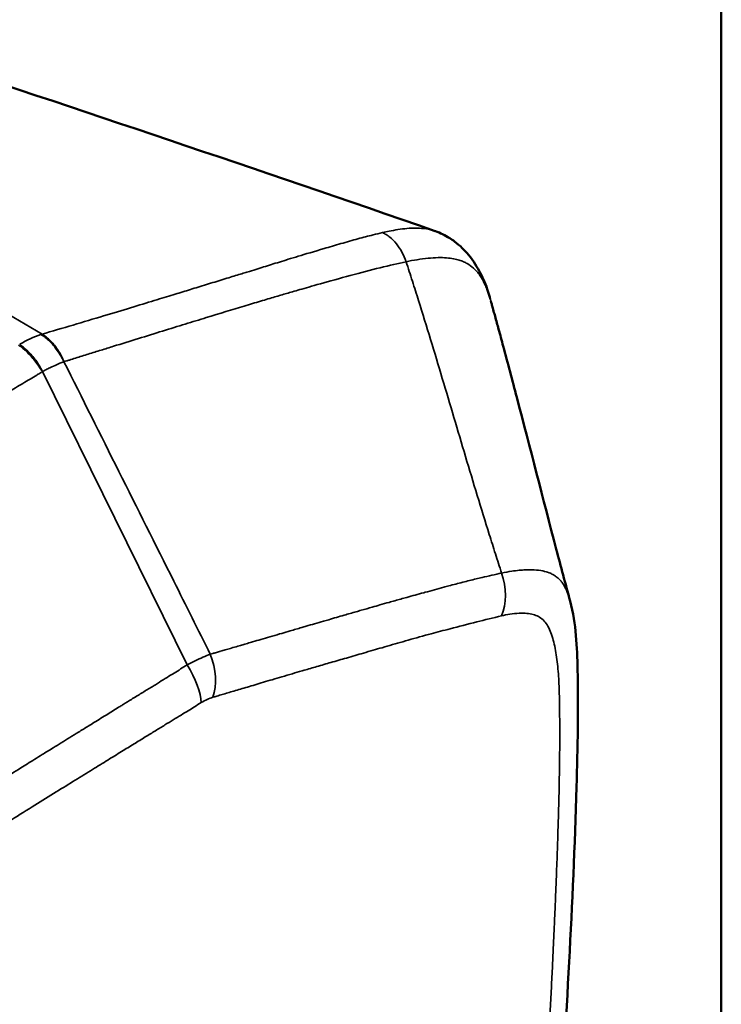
# Model space of a CAD drawing. Header units: millimetres. Extents: x 0 to 2239, y -60 to 841.
# Tile 144 of 151: x 1059.31 to 1063.09, y 343.39 to 348.7. Entities that reach past the tile are written whole.
import ezdxf

# ---------------------------------------------------------------- set-up
doc = ezdxf.new("R2010")
doc.units = ezdxf.units.MM
doc.layers.add('Sichtbar (ISO)', color=7, linetype='Continuous', lineweight=50)
doc.layers.add('Sichtbar schmal (ISO)', color=7, linetype='Continuous', lineweight=35)

msp = doc.modelspace()

# ---------------------------------------------------------------- linework, layer by layer
at = {"layer": 'Sichtbar (ISO)'}
msp.add_line((1063.0904, 337.8506), (1063.0904, 349.6574), dxfattribs=at)
for points in [[(1058.6685, 348.5419), (1059.6446, 348.2101), (1060.5885, 347.8998), (1061.5474, 347.5641)], [(1061.5495, 347.5634), (1061.5488, 347.5636), (1061.5481, 347.5639), (1061.5474, 347.5641)], [(1061.8479, 347.1863), (1061.8479, 347.1865), (1061.8478, 347.1867), (1061.8477, 347.187)]]:
    msp.add_open_spline(points, degree=3, dxfattribs=at)
for points, knots in [([(1061.5494, 347.5632), (1061.5742, 347.5545), (1061.6016, 347.5421), (1061.6352, 347.5206), (1061.644, 347.5144), (1061.667, 347.4967), (1061.6799, 347.4857), (1061.7056, 347.461), (1061.7173, 347.4484), (1061.7546, 347.4032), (1061.7749, 347.369), (1061.8065, 347.308), (1061.8215, 347.2726), (1061.837, 347.2252), (1061.8411, 347.2114), (1061.8449, 347.1975)], [0, 0, 0, 0, 0.0187289, 0.0187289, 0.0257334, 0.0257334, 0.0388262, 0.0388262, 0.0504483, 0.0504483, 0.0792472, 0.0792472, 0.1078515, 0.1078515, 0.1200225, 0.1200225, 0.1200225, 0.1200225]), ([(1061.8479, 347.1863), (1061.8481, 347.1855), (1061.8484, 347.1845), (1061.849, 347.1821), (1061.8494, 347.1808), (1061.8505, 347.1767), (1061.8514, 347.1736), (1061.8532, 347.167), (1061.8542, 347.1637), (1061.8562, 347.1565), (1061.8573, 347.1526), (1061.8599, 347.1435), (1061.8613, 347.1383), (1061.8654, 347.1236), (1061.8681, 347.1141), (1061.8771, 347.0812), (1061.8833, 347.0585), (1061.8979, 347.0049), (1061.9063, 346.9742), (1061.9394, 346.8516), (1061.9637, 346.7598), (1062.0599, 346.3934), (1062.129, 346.1208), (1062.2128, 345.8023), (1062.2251, 345.7556), (1062.2496, 345.6638), (1062.2626, 345.6168), (1062.2752, 345.5689)], [0, 0, 0, 0, 0.0016889, 0.0016889, 0.0032335, 0.0032335, 0.0057748, 0.0057748, 0.0079702, 0.0079702, 0.0103983, 0.0103983, 0.013624, 0.013624, 0.0195636, 0.0195636, 0.0341756, 0.0341756, 0.0535283, 0.0535283, 0.1115891, 0.1115891, 0.2858236, 0.2858236, 0.3156005, 0.3156005, 0.345371, 0.345371, 0.345371, 0.345371]), ([(1062.2752, 345.5689), (1062.3081, 345.4444), (1062.3129, 345.3204), (1062.3195, 344.9875), (1062.3161, 344.7785), (1062.2922, 343.9317), (1062.2511, 343.3199), (1062.1973, 342.2112), (1062.2114, 341.6775), (1062.1651, 341.1249)], [0, 0, 0, 0, 0.111191, 0.111191, 0.308412, 0.308412, 0.900013, 0.900013, 1.301531, 1.301531, 1.301531, 1.301531])]:
    msp.add_open_spline(points, degree=3, knots=knots, dxfattribs=at)
at = {"layer": 'Sichtbar schmal (ISO)'}
for p, q in [((1059.4282, 347.0083), (1057.2951, 348.2624)), ((1060.2111, 345.2249), (1059.4303, 346.8066))]:
    msp.add_line(p, q, dxfattribs=at)
for centre, major_axis, ratio, start_param, end_param in [((1059.3259, 346.6181), (0.3243, 0.3629), 0.559271, 0.759731, 1.059842), ((1061.7527, 345.6419), (0.0537, -0.2442), 0.676276, 0.75751, 1.744671), ((1060.1967, 345.2022), (0.0711, -0.2397), 0.62902, 0.71205, 1.719721), ((1060.1345, 345.1737), (0.1305, -0.2132), 0.368161, 0.577878, 1.585592), ((1060.2916, 344.8893), (0.1488, 0.1493), 0.507526, 0.748728, 1.129031)]:
    msp.add_ellipse(centre, major_axis=major_axis, ratio=ratio, start_param=start_param, end_param=end_param, dxfattribs=at)
for points, knots in [([(1061.2643, 347.556), (1061.2468, 347.5521), (1061.2023, 347.5412), (1061.1335, 347.5233), (1061.0388, 347.4966), (1060.9166, 347.4605), (1060.8036, 347.4268), (1060.7216, 347.4015), (1060.6641, 347.3837), (1060.6226, 347.3708), (1060.5809, 347.3578), (1060.5353, 347.3437), (1060.4748, 347.325), (1060.395, 347.3005), (1060.3016, 347.2718), (1060.2165, 347.2456), (1060.1504, 347.2254), (1060.0883, 347.2065), (1060.0149, 347.1841), (1059.9086, 347.1519), (1059.7621, 347.1077), (1059.5956, 347.0578), (1059.4819, 347.0241), (1059.4282, 347.0083)], [0, 0, 0, 0, 0.028167, 0.074445, 0.120723, 0.167001, 0.259558, 0.352114, 0.398392, 0.44467, 0.490948, 0.537226, 0.583504, 0.629783, 0.676061, 0.722339, 0.768617, 0.791756, 0.814895, 0.861173, 0.907451, 0.953729, 1, 1, 1, 1]), ([(1061.5474, 347.5641), (1061.5296, 347.5703), (1061.5083, 347.5754), (1061.4833, 347.5781), (1061.4572, 347.581), (1061.427, 347.5812), (1061.3952, 347.5784), (1061.3634, 347.5756), (1061.33, 347.5698), (1061.2993, 347.5636), (1061.2873, 347.5611), (1061.2756, 347.5586), (1061.2643, 347.556)], [0.6775548, 0.6775548, 0.6775548, 0.6775548, 0.7698704, 0.7698704, 0.7698704, 0.8661044, 0.8661044, 0.8661044, 0.9623384, 0.9623384, 0.9623384, 1, 1, 1, 1]), ([(1061.2643, 347.556), (1061.2708, 347.5531), (1061.2773, 347.5496), (1061.2837, 347.5456), (1061.2902, 347.5415), (1061.2966, 347.5369), (1061.3028, 347.5319), (1061.3153, 347.5217), (1061.3273, 347.5096), (1061.3384, 347.4959), (1061.3606, 347.4686), (1061.3794, 347.4351), (1061.3912, 347.399)], [0.0000001, 0.0000001, 0.0000001, 0.0000001, 0.1250342, 0.1250342, 0.1250342, 0.250033, 0.250033, 0.250033, 0.5000306, 0.5000306, 0.5000306, 1, 1, 1, 1]), ([(1059.5462, 346.86), (1059.5505, 346.8616), (1059.5552, 346.8628), (1059.5599, 346.8641), (1059.565, 346.8656), (1059.5702, 346.8672), (1059.5755, 346.8688), (1059.5861, 346.8721), (1059.5971, 346.8755), (1059.6084, 346.879), (1059.6309, 346.886), (1059.6543, 346.8935), (1059.6775, 346.9008), (1059.7006, 346.908), (1059.7233, 346.9151), (1059.7459, 346.9221), (1059.7684, 346.9291), (1059.7908, 346.936), (1059.8132, 346.9429), (1059.858, 346.9568), (1059.9031, 346.9708), (1059.9475, 346.9846), (1059.992, 346.9983), (1060.0358, 347.0119), (1060.0779, 347.025), (1060.1201, 347.038), (1060.1607, 347.0505), (1060.1999, 347.0626), (1060.239, 347.0746), (1060.2768, 347.0862), (1060.3133, 347.0974), (1060.3864, 347.1198), (1060.4546, 347.1405), (1060.5172, 347.1594), (1060.5485, 347.1689), (1060.5783, 347.1779), (1060.6061, 347.1862), (1060.6339, 347.1945), (1060.6596, 347.2022), (1060.6826, 347.209), (1060.7056, 347.2158), (1060.7258, 347.2218), (1060.7466, 347.2279), (1060.7675, 347.2341), (1060.789, 347.2403), (1060.8176, 347.2485), (1060.8462, 347.2567), (1060.8818, 347.2669), (1060.9287, 347.2801), (1060.9757, 347.2933), (1061.0339, 347.3096), (1061.09, 347.3248), (1061.1462, 347.34), (1061.2002, 347.3541), (1061.2508, 347.3666), (1061.3014, 347.3792), (1061.3486, 347.3901), (1061.3912, 347.399)], [0, 0, 0, 0, 0.007265, 0.007265, 0.007265, 0.015082, 0.015082, 0.015082, 0.030715, 0.030715, 0.030715, 0.061982, 0.061982, 0.061982, 0.09325, 0.09325, 0.09325, 0.124517, 0.124517, 0.124517, 0.187051, 0.187051, 0.187051, 0.249586, 0.249586, 0.249586, 0.31212, 0.31212, 0.31212, 0.374655, 0.374655, 0.374655, 0.499724, 0.499724, 0.499724, 0.562258, 0.562258, 0.562258, 0.624793, 0.624793, 0.624793, 0.687327, 0.687327, 0.687327, 0.749862, 0.749862, 0.749862, 0.812397, 0.812397, 0.812397, 0.874931, 0.874931, 0.874931, 0.937466, 0.937466, 0.937466, 1, 1, 1, 1]), ([(1061.8477, 347.187), (1061.845, 347.1973), (1061.8389, 347.2186), (1061.8294, 347.2458), (1061.819, 347.2705), (1061.8046, 347.2996), (1061.7891, 347.3258), (1061.7703, 347.3489), (1061.749, 347.3692), (1061.726, 347.3858), (1061.7011, 347.3992), (1061.6779, 347.4076), (1061.648, 347.415), (1061.6103, 347.4204), (1061.5646, 347.4221), (1061.5099, 347.4185), (1061.4502, 347.4104), (1061.4104, 347.403), (1061.3912, 347.399)], [0.2187273, 0.2187273, 0.2187273, 0.2187273, 0.2552255, 0.2990357, 0.342846, 0.3866562, 0.4742768, 0.518087, 0.5618973, 0.6495178, 0.6933281, 0.7371383, 0.7809486, 0.8247589, 0.8685691, 0.9123794, 0.9561897, 1, 1, 1, 1]), ([(1061.3912, 347.399), (1061.3969, 347.3815), (1061.4026, 347.3641), (1061.4082, 347.3466), (1061.4139, 347.3292), (1061.4195, 347.3117), (1061.425, 347.2942), (1061.4362, 347.2593), (1061.4473, 347.2244), (1061.4582, 347.1894), (1061.4801, 347.1195), (1061.5017, 347.0495), (1061.523, 346.9795), (1061.5443, 346.9095), (1061.5653, 346.8394), (1061.5862, 346.7693), (1061.6072, 346.6992), (1061.628, 346.6291), (1061.6488, 346.559), (1061.6904, 346.4187), (1061.732, 346.2785), (1061.7746, 346.1385), (1061.7959, 346.0684), (1061.8174, 345.9984), (1061.8393, 345.9285), (1061.8503, 345.8935), (1061.8614, 345.8586), (1061.8725, 345.8237), (1061.8836, 345.7891), (1061.8948, 345.7545), (1061.9061, 345.7199)], [0, 0, 0, 0, 0.03127, 0.03127, 0.03127, 0.062538, 0.062538, 0.062538, 0.125075, 0.125075, 0.125075, 0.250147, 0.250147, 0.250147, 0.37522, 0.37522, 0.37522, 0.500292, 0.500292, 0.500292, 0.750437, 0.750437, 0.750437, 0.87551, 0.87551, 0.87551, 0.938046, 0.938046, 0.938046, 1, 1, 1, 1]), ([(1059.4282, 347.0083), (1059.4339, 347.005), (1059.4395, 347.0013), (1059.4451, 346.9972), (1059.4508, 346.9931), (1059.4565, 346.9885), (1059.462, 346.9836), (1059.4671, 346.9791), (1059.472, 346.9744), (1059.4769, 346.9694), (1059.4831, 346.963), (1059.489, 346.9563), (1059.4947, 346.9493), (1059.503, 346.9392), (1059.5106, 346.9285), (1059.5174, 346.9174), (1059.5288, 346.8987), (1059.5377, 346.8791), (1059.5462, 346.86)], [0, 0, 0, 0, 0.1122991, 0.1122991, 0.1122991, 0.227674, 0.227674, 0.227674, 0.3333333, 0.3333333, 0.3333333, 0.4690035, 0.4690035, 0.4690035, 0.6666667, 0.6666667, 0.6666667, 1, 1, 1, 1]), ([(1059.3004, 346.9495), (1059.3058, 346.9462), (1059.3113, 346.9424), (1059.3169, 346.9382), (1059.3224, 346.934), (1059.3279, 346.9294), (1059.3335, 346.9245), (1059.3372, 346.9212), (1059.3408, 346.9178), (1059.3444, 346.9143), (1059.352, 346.9069), (1059.3595, 346.899), (1059.367, 346.8906), (1059.3742, 346.8824), (1059.3814, 346.8738), (1059.3885, 346.8648), (1059.4029, 346.8466), (1059.417, 346.8269), (1059.4303, 346.8066)], [0, 0, 0, 0, 0.125747, 0.125747, 0.125747, 0.251392, 0.251392, 0.251392, 0.333333, 0.333333, 0.333333, 0.50278, 0.50278, 0.50278, 0.666667, 0.666667, 0.666667, 1, 1, 1, 1]), ([(1059.5462, 346.86), (1059.5391, 346.8572), (1059.5319, 346.8543), (1059.5247, 346.8513), (1059.5194, 346.849), (1059.514, 346.8468), (1059.5087, 346.8444), (1059.4962, 346.8389), (1059.4837, 346.8332), (1059.4707, 346.827), (1059.4633, 346.8234), (1059.4557, 346.8197), (1059.448, 346.8158), (1059.4422, 346.8128), (1059.4362, 346.8097), (1059.4303, 346.8066)], [0, 0, 0, 0, 0.1916887, 0.1916887, 0.1916887, 0.3333333, 0.3333333, 0.3333333, 0.6666667, 0.6666667, 0.6666667, 0.8561291, 0.8561291, 0.8561291, 1, 1, 1, 1]), ([(1060.3352, 345.282), (1060.2694, 345.4135), (1060.2039, 345.545), (1060.1382, 345.6765), (1060.0396, 345.8738), (1059.9406, 346.0709), (1059.842, 346.2682), (1059.7433, 346.4654), (1059.6449, 346.6628), (1059.5462, 346.86)], [0, 0, 0, 0, 0.249958, 0.249958, 0.249958, 0.624983, 0.624983, 0.624983, 1, 1, 1, 1]), ([(1057.4767, 345.5975), (1057.5228, 345.6296), (1057.5797, 345.6681), (1057.6442, 345.7103), (1057.7087, 345.7526), (1057.7807, 345.7987), (1057.8382, 345.8353), (1057.8957, 345.8719), (1057.9387, 345.899), (1057.9774, 345.9233), (1058.0161, 345.9477), (1058.0507, 345.9693), (1058.0807, 345.9881), (1058.1107, 346.0068), (1058.1361, 346.0226), (1058.1604, 346.0375), (1058.1846, 346.0525), (1058.2077, 346.0667), (1058.2328, 346.0821), (1058.2579, 346.0976), (1058.2852, 346.1143), (1058.3177, 346.1342), (1058.3502, 346.154), (1058.3879, 346.1771), (1058.4268, 346.2009), (1058.4658, 346.2246), (1058.5058, 346.249), (1058.5413, 346.2705), (1058.5768, 346.292), (1058.6077, 346.3107), (1058.6389, 346.3297), (1058.6702, 346.3486), (1058.7018, 346.3677), (1058.7378, 346.3895), (1058.7738, 346.4112), (1058.8142, 346.4356), (1058.8568, 346.4613), (1058.8993, 346.487), (1058.9441, 346.5139), (1058.9905, 346.5419), (1059.0369, 346.5699), (1059.085, 346.5988), (1059.1341, 346.6284), (1059.1587, 346.6433), (1059.1835, 346.6582), (1059.2087, 346.6734), (1059.2339, 346.6886), (1059.2595, 346.704), (1059.2856, 346.7196), (1059.3116, 346.7351), (1059.3381, 346.7509), (1059.363, 346.7658), (1059.3754, 346.7733), (1059.3875, 346.7806), (1059.399, 346.7875), (1059.4047, 346.791), (1059.4103, 346.7944), (1059.4157, 346.7977), (1059.4206, 346.8008), (1059.4254, 346.804), (1059.4303, 346.8066)], [0, 0, 0, 0, 0.062535, 0.062535, 0.062535, 0.125069, 0.125069, 0.125069, 0.187604, 0.187604, 0.187604, 0.250138, 0.250138, 0.250138, 0.312673, 0.312673, 0.312673, 0.375208, 0.375208, 0.375208, 0.437742, 0.437742, 0.437742, 0.500277, 0.500277, 0.500277, 0.562812, 0.562812, 0.562812, 0.625346, 0.625346, 0.625346, 0.687881, 0.687881, 0.687881, 0.750415, 0.750415, 0.750415, 0.81295, 0.81295, 0.81295, 0.875485, 0.875485, 0.875485, 0.906752, 0.906752, 0.906752, 0.938019, 0.938019, 0.938019, 0.969287, 0.969287, 0.969287, 0.98492, 0.98492, 0.98492, 0.992737, 0.992737, 0.992737, 1, 1, 1, 1]), ([(1062.2752, 345.5689), (1062.2744, 345.5717), (1062.2737, 345.5745), (1062.2729, 345.5772), (1062.2722, 345.5799), (1062.2714, 345.5826), (1062.2706, 345.5853), (1062.266, 345.6007), (1062.261, 345.6148), (1062.2554, 345.6275), (1062.2542, 345.6303), (1062.2529, 345.633), (1062.2516, 345.6357), (1062.2464, 345.6465), (1062.2408, 345.6563), (1062.2345, 345.6652), (1062.231, 345.6702), (1062.2272, 345.675), (1062.2233, 345.6794), (1062.2177, 345.6858), (1062.2116, 345.6916), (1062.2052, 345.6969), (1062.1992, 345.7017), (1062.1928, 345.7061), (1062.186, 345.7101), (1062.1805, 345.7133), (1062.1747, 345.7162), (1062.1686, 345.7188), (1062.1592, 345.7229), (1062.149, 345.7263), (1062.138, 345.729), (1062.1347, 345.7298), (1062.1314, 345.7305), (1062.1279, 345.7312), (1062.1136, 345.7341), (1062.098, 345.7358), (1062.0809, 345.7367), (1062.0798, 345.7368), (1062.0787, 345.7368), (1062.0775, 345.7369), (1062.0614, 345.7376), (1062.0439, 345.7377), (1062.0248, 345.7367), (1062.0171, 345.7363), (1062.0092, 345.7357), (1062.001, 345.7349), (1061.988, 345.7337), (1061.9744, 345.732), (1061.9601, 345.7298), (1061.9431, 345.7272), (1061.9251, 345.7239), (1061.9061, 345.7199)], [0.7150931, 0.7150931, 0.7150931, 0.7150931, 0.72, 0.72, 0.72, 0.7249537, 0.7249537, 0.7249537, 0.7536937, 0.7536937, 0.7536937, 0.76, 0.76, 0.76, 0.7854942, 0.7854942, 0.7854942, 0.8, 0.8, 0.8, 0.8207982, 0.8207982, 0.8207982, 0.84, 0.84, 0.84, 0.855627, 0.855627, 0.855627, 0.88, 0.88, 0.88, 0.8873891, 0.8873891, 0.8873891, 0.9180419, 0.9180419, 0.9180419, 0.92, 0.92, 0.92, 0.9484818, 0.9484818, 0.9484818, 0.96, 0.96, 0.96, 0.9782577, 0.9782577, 0.9782577, 1, 1, 1, 1]), ([(1061.9061, 345.7199), (1061.8709, 345.7124), (1061.8356, 345.7044), (1061.8002, 345.696), (1061.7897, 345.6935), (1061.7793, 345.691), (1061.7689, 345.6885), (1061.7446, 345.6826), (1061.7203, 345.6765), (1061.6959, 345.6702), (1061.671, 345.6638), (1061.6461, 345.6573), (1061.6212, 345.6507), (1061.612, 345.6483), (1061.6028, 345.6458), (1061.5936, 345.6433), (1061.5601, 345.6344), (1061.5266, 345.6253), (1061.4931, 345.6161), (1061.4906, 345.6154), (1061.4881, 345.6147), (1061.4856, 345.614), (1061.4552, 345.6057), (1061.4248, 345.5972), (1061.3944, 345.5887), (1061.3836, 345.5857), (1061.3727, 345.5827), (1061.3619, 345.5796), (1061.341, 345.5738), (1061.32, 345.5679), (1061.2991, 345.562), (1061.2828, 345.5574), (1061.2664, 345.5528), (1061.2501, 345.5481), (1061.2362, 345.5442), (1061.2223, 345.5402), (1061.2084, 345.5363), (1061.1886, 345.5306), (1061.1689, 345.525), (1061.1491, 345.5193), (1061.1397, 345.5166), (1061.1303, 345.5139), (1061.1209, 345.5112), (1061.0997, 345.5051), (1061.0785, 345.499), (1061.0572, 345.4929), (1061.0293, 345.4848), (1061.0013, 345.4767), (1060.9734, 345.4686), (1060.9642, 345.4659), (1060.9551, 345.4633), (1060.9459, 345.4606), (1060.9297, 345.4559), (1060.9134, 345.4512), (1060.8972, 345.4464), (1060.8823, 345.4421), (1060.8673, 345.4377), (1060.8523, 345.4334), (1060.8443, 345.431), (1060.8363, 345.4287), (1060.8283, 345.4263), (1060.8074, 345.4202), (1060.7866, 345.4142), (1060.7658, 345.4081), (1060.762, 345.407), (1060.7583, 345.4059), (1060.7546, 345.4048), (1060.7393, 345.4003), (1060.724, 345.3959), (1060.7087, 345.3914), (1060.6912, 345.3863), (1060.6738, 345.3812), (1060.6563, 345.3761), (1060.6402, 345.3714), (1060.6241, 345.3667), (1060.608, 345.362), (1060.5931, 345.3576), (1060.5783, 345.3532), (1060.5634, 345.3489), (1060.5591, 345.3476), (1060.5548, 345.3464), (1060.5505, 345.3451), (1060.541, 345.3423), (1060.5315, 345.3396), (1060.522, 345.3368), (1060.5139, 345.3344), (1060.5059, 345.332), (1060.4978, 345.3297), (1060.4931, 345.3283), (1060.4884, 345.3269), (1060.4838, 345.3256), (1060.472, 345.3221), (1060.4602, 345.3187), (1060.4484, 345.3152), (1060.447, 345.3148), (1060.4457, 345.3144), (1060.4443, 345.314), (1060.4348, 345.3112), (1060.4252, 345.3084), (1060.4157, 345.3056), (1060.4071, 345.3031), (1060.3986, 345.3006), (1060.3901, 345.2981), (1060.3885, 345.2977), (1060.387, 345.2972), (1060.3854, 345.2967), (1060.3778, 345.2945), (1060.3703, 345.2923), (1060.3627, 345.2901), (1060.3609, 345.2895), (1060.3591, 345.289), (1060.3573, 345.2885), (1060.3545, 345.2877), (1060.3517, 345.2869), (1060.349, 345.2861), (1060.3444, 345.2847), (1060.3398, 345.2834), (1060.3352, 345.282)], [0, 0, 0, 0, 0.067513, 0.067513, 0.067513, 0.087355, 0.087355, 0.087355, 0.133735, 0.133735, 0.133735, 0.181262, 0.181262, 0.181262, 0.198829, 0.198829, 0.198829, 0.262914, 0.262914, 0.262914, 0.267681, 0.267681, 0.267681, 0.325845, 0.325845, 0.325845, 0.346598, 0.346598, 0.346598, 0.386611, 0.386611, 0.386611, 0.417895, 0.417895, 0.417895, 0.444472, 0.444472, 0.444472, 0.482244, 0.482244, 0.482244, 0.500212, 0.500212, 0.500212, 0.540833, 0.540833, 0.540833, 0.594213, 0.594213, 0.594213, 0.611738, 0.611738, 0.611738, 0.642703, 0.642703, 0.642703, 0.671278, 0.671278, 0.671278, 0.686597, 0.686597, 0.686597, 0.726355, 0.726355, 0.726355, 0.733464, 0.733464, 0.733464, 0.762644, 0.762644, 0.762644, 0.795961, 0.795961, 0.795961, 0.826653, 0.826653, 0.826653, 0.855041, 0.855041, 0.855041, 0.863186, 0.863186, 0.863186, 0.881316, 0.881316, 0.881316, 0.896712, 0.896712, 0.896712, 0.90562, 0.90562, 0.90562, 0.928093, 0.928093, 0.928093, 0.930688, 0.930688, 0.930688, 0.948878, 0.948878, 0.948878, 0.965125, 0.965125, 0.965125, 0.968115, 0.968115, 0.968115, 0.982518, 0.982518, 0.982518, 0.985946, 0.985946, 0.985946, 0.991259, 0.991259, 0.991259, 1, 1, 1, 1]), ([(1060.349, 345.05), (1060.3564, 345.0522), (1060.3638, 345.0544), (1060.3712, 345.0566), (1060.3805, 345.0593), (1060.3899, 345.0621), (1060.3991, 345.0649), (1060.4093, 345.0679), (1060.4193, 345.0708), (1060.4293, 345.0738), (1060.4403, 345.077), (1060.4512, 345.0803), (1060.462, 345.0835), (1060.4738, 345.087), (1060.4856, 345.0905), (1060.4972, 345.094), (1060.51, 345.0978), (1060.5228, 345.1015), (1060.5354, 345.1053), (1060.5492, 345.1094), (1060.563, 345.1135), (1060.5766, 345.1175), (1060.5916, 345.122), (1060.6065, 345.1264), (1060.6212, 345.1308), (1060.6374, 345.1356), (1060.6534, 345.1403), (1060.6693, 345.145), (1060.6869, 345.1503), (1060.7044, 345.1554), (1060.7216, 345.1605), (1060.7408, 345.1662), (1060.7598, 345.1718), (1060.7785, 345.1773), (1060.7957, 345.1824), (1060.8128, 345.1874), (1060.8296, 345.1923), (1060.8334, 345.1934), (1060.8371, 345.1945), (1060.8408, 345.1956), (1060.8641, 345.2024), (1060.887, 345.2091), (1060.9095, 345.2156), (1060.9354, 345.2232), (1060.9607, 345.2305), (1060.9854, 345.2377), (1061.014, 345.246), (1061.0418, 345.2541), (1061.0688, 345.2619), (1061.1005, 345.2711), (1061.1311, 345.2799), (1061.1604, 345.2884), (1061.1784, 345.2936), (1061.196, 345.2987), (1061.2131, 345.3036), (1061.2294, 345.3084), (1061.2454, 345.313), (1061.2611, 345.3176), (1061.2993, 345.3287), (1061.3358, 345.3392), (1061.3725, 345.3497), (1061.4124, 345.3612), (1061.4526, 345.3725), (1061.4953, 345.3842), (1061.5053, 345.3869), (1061.5154, 345.3897), (1061.5256, 345.3925), (1061.5584, 345.4013), (1061.5929, 345.4104), (1061.6288, 345.4197), (1061.6747, 345.4317), (1061.7229, 345.4441), (1061.7726, 345.4566), (1061.8157, 345.4674), (1061.8601, 345.4784), (1061.9052, 345.4895)], [0, 0, 0, 0, 0.01052, 0.01052, 0.01052, 0.02392, 0.02392, 0.02392, 0.03853, 0.03853, 0.03853, 0.0545, 0.0545, 0.0545, 0.07199, 0.07199, 0.07199, 0.091173, 0.091173, 0.091173, 0.11224, 0.11224, 0.11224, 0.135398, 0.135398, 0.135398, 0.160925, 0.160925, 0.160925, 0.189241, 0.189241, 0.189241, 0.220845, 0.220845, 0.220845, 0.25, 0.25, 0.25, 0.256448, 0.256448, 0.256448, 0.297057, 0.297057, 0.297057, 0.343754, 0.343754, 0.343754, 0.397829, 0.397829, 0.397829, 0.461205, 0.461205, 0.461205, 0.5, 0.5, 0.5, 0.537167, 0.537167, 0.537167, 0.627881, 0.627881, 0.627881, 0.726885, 0.726885, 0.726885, 0.75, 0.75, 0.75, 0.823743, 0.823743, 0.823743, 0.918057, 0.918057, 0.918057, 1, 1, 1, 1]), ([(1061.9052, 345.4895), (1061.9203, 345.4928), (1061.9533, 345.4991), (1061.9998, 345.5041), (1062.0419, 345.5035), (1062.0766, 345.4974), (1062.1055, 345.4859), (1062.1307, 345.4678), (1062.1518, 345.4415), (1062.1687, 345.4076), (1062.1821, 345.3682), (1062.193, 345.325), (1062.2013, 345.2787), (1062.2076, 345.2289), (1062.2123, 345.177), (1062.2154, 345.1237), (1062.2172, 345.0698), (1062.2182, 345.0154), (1062.2188, 344.96), (1062.2191, 344.9042), (1062.2192, 344.8488), (1062.2191, 344.7939), (1062.2187, 344.738), (1062.218, 344.6793), (1062.2171, 344.6165), (1062.2158, 344.5506), (1062.2142, 344.4835), (1062.2123, 344.4167), (1062.2103, 344.35), (1062.2082, 344.2824), (1062.2058, 344.2126), (1062.2032, 344.1402), (1062.2003, 344.0651), (1062.1972, 343.9863), (1062.1937, 343.9023), (1062.1897, 343.8109), (1062.1852, 343.7105), (1062.18, 343.5999), (1062.174, 343.4793), (1062.1674, 343.3523), (1062.1605, 343.2246), (1062.1538, 343.1031), (1062.1475, 342.9925), (1062.142, 342.8945), (1062.137, 342.807), (1062.1325, 342.7252), (1062.1283, 342.6449), (1062.1243, 342.564), (1062.1205, 342.4822), (1062.1172, 342.3993), (1062.1143, 342.3148), (1062.1119, 342.2282), (1062.1098, 342.1392), (1062.108, 342.0478), (1062.1065, 341.9543), (1062.1051, 341.8592), (1062.1037, 341.7627), (1062.1022, 341.6644), (1062.1, 341.5629), (1062.097, 341.4564), (1062.0925, 341.3436), (1062.0864, 341.2268), (1062.0793, 341.1198), (1062.074, 341.0527), (1062.0717, 341.0251)], [0, 0, 0, 0, 0.009406, 0.020918, 0.031317, 0.040805, 0.050031, 0.060116, 0.070995, 0.081993, 0.093347, 0.104859, 0.116556, 0.128696, 0.141091, 0.15345, 0.165669, 0.177783, 0.190051, 0.202524, 0.214792, 0.22677, 0.2389, 0.251658, 0.265487, 0.280181, 0.294925, 0.309449, 0.323879, 0.338501, 0.35367, 0.369453, 0.385732, 0.402724, 0.420875, 0.440635, 0.462408, 0.486451, 0.512967, 0.541256, 0.569584, 0.596456, 0.62077, 0.641811, 0.660389, 0.677696, 0.694856, 0.712171, 0.729466, 0.746729, 0.764039, 0.781419, 0.798884, 0.816447, 0.834082, 0.851718, 0.869323, 0.887056, 0.905191, 0.924079, 0.944105, 0.965184, 0.985703, 1, 1, 1, 1]), ([(1060.2111, 345.2249), (1060.1991, 345.2175), (1060.1872, 345.21), (1060.1752, 345.2026), (1060.1636, 345.1953), (1060.1519, 345.1881), (1060.1403, 345.1809), (1060.1276, 345.173), (1060.115, 345.1651), (1060.1023, 345.1573), (1060.0884, 345.1487), (1060.0745, 345.1401), (1060.0607, 345.1315), (1060.0534, 345.127), (1060.0461, 345.1225), (1060.0388, 345.118), (1060.0309, 345.1131), (1060.0229, 345.1083), (1060.015, 345.1034), (1059.9983, 345.0931), (1059.9815, 345.0828), (1059.9647, 345.0725), (1059.9465, 345.0613), (1059.9281, 345.05), (1059.9095, 345.0386), (1059.8952, 345.0298), (1059.8807, 345.0208), (1059.866, 345.0118), (1059.8603, 345.0082), (1059.8546, 345.0047), (1059.8488, 345.0011), (1059.827, 344.9876), (1059.8047, 344.9737), (1059.7819, 344.9595), (1059.7577, 344.9444), (1059.7329, 344.929), (1059.7077, 344.9133), (1059.6975, 344.907), (1059.6873, 344.9007), (1059.677, 344.8943), (1059.6597, 344.8835), (1059.6422, 344.8727), (1059.6248, 344.862), (1059.5927, 344.8423), (1059.5611, 344.8228), (1059.5318, 344.8047), (1059.5162, 344.7951), (1059.5012, 344.7859), (1059.4873, 344.7773), (1059.4657, 344.7639), (1059.4463, 344.752), (1059.4282, 344.7407), (1059.4006, 344.7235), (1059.3756, 344.7079), (1059.3493, 344.6914), (1059.3376, 344.6841), (1059.3257, 344.6767), (1059.3136, 344.6691), (1059.2803, 344.6484), (1059.2455, 344.6267), (1059.2111, 344.6053), (1059.203, 344.6002), (1059.1948, 344.5952), (1059.1867, 344.5901), (1059.1482, 344.5662), (1059.1106, 344.5427), (1059.0763, 344.5211), (1059.0661, 344.5146), (1059.0561, 344.5083), (1059.046, 344.5019), (1059.0154, 344.4825), (1058.9841, 344.4625), (1058.9418, 344.4355), (1058.9257, 344.4253), (1058.908, 344.414), (1058.8893, 344.4021), (1058.8427, 344.3723), (1058.7897, 344.3384), (1058.7395, 344.3057), (1058.7302, 344.2997), (1058.7211, 344.2937), (1058.712, 344.2877), (1058.6519, 344.2482), (1058.5949, 344.2099), (1058.5356, 344.1689)], [0, 0, 0, 0, 0.020826, 0.020826, 0.020826, 0.041038, 0.041038, 0.041038, 0.063055, 0.063055, 0.063055, 0.087224, 0.087224, 0.087224, 0.1, 0.1, 0.1, 0.113934, 0.113934, 0.113934, 0.143377, 0.143377, 0.143377, 0.175375, 0.175375, 0.175375, 0.2, 0.2, 0.2, 0.209542, 0.209542, 0.209542, 0.245763, 0.245763, 0.245763, 0.284415, 0.284415, 0.284415, 0.3, 0.3, 0.3, 0.326152, 0.326152, 0.326152, 0.374357, 0.374357, 0.374357, 0.4, 0.4, 0.4, 0.439658, 0.439658, 0.439658, 0.5, 0.5, 0.5, 0.526682, 0.526682, 0.526682, 0.6, 0.6, 0.6, 0.617385, 0.617385, 0.617385, 0.7, 0.7, 0.7, 0.72469, 0.72469, 0.72469, 0.8, 0.8, 0.8, 0.828651, 0.828651, 0.828651, 0.9, 0.9, 0.9, 0.913105, 0.913105, 0.913105, 1, 1, 1, 1]), ([(1058.6218, 343.9785), (1058.6786, 344.0172), (1058.7357, 344.0549), (1058.793, 344.0921), (1058.8509, 344.1298), (1058.909, 344.1669), (1058.9673, 344.2038), (1059.0192, 344.2367), (1059.0712, 344.2694), (1059.1233, 344.3021), (1059.17, 344.3314), (1059.2167, 344.3606), (1059.2634, 344.3898), (1059.3055, 344.4161), (1059.3476, 344.4423), (1059.3897, 344.4685), (1059.4278, 344.4922), (1059.466, 344.5159), (1059.5041, 344.5396), (1059.5385, 344.5609), (1059.5729, 344.5822), (1059.6073, 344.6035), (1059.6382, 344.6226), (1059.6691, 344.6417), (1059.7, 344.6607), (1059.7276, 344.6778), (1059.7552, 344.6948), (1059.7828, 344.7118), (1059.8076, 344.7271), (1059.8323, 344.7423), (1059.8571, 344.7576), (1059.8794, 344.7713), (1059.9018, 344.785), (1059.9241, 344.7988), (1059.9443, 344.8112), (1059.9645, 344.8236), (1059.9847, 344.8361), (1060.0031, 344.8474), (1060.0215, 344.8587), (1060.0399, 344.87), (1060.0566, 344.8802), (1060.0734, 344.8905), (1060.0901, 344.9008), (1060.1053, 344.9101), (1060.1206, 344.9195), (1060.1358, 344.9288), (1060.1497, 344.9373), (1060.1636, 344.9458), (1060.1775, 344.9544), (1060.1902, 344.9622), (1060.2029, 344.9699), (1060.2156, 344.9777), (1060.2272, 344.9849), (1060.2389, 344.992), (1060.2505, 344.9992), (1060.2626, 345.0066), (1060.2747, 345.014), (1060.2867, 345.0213)], [0, 0, 0, 0, 0.104026, 0.104026, 0.104026, 0.209185, 0.209185, 0.209185, 0.302873, 0.302873, 0.302873, 0.386894, 0.386894, 0.386894, 0.462632, 0.462632, 0.462632, 0.531218, 0.531218, 0.531218, 0.59307, 0.59307, 0.59307, 0.648615, 0.648615, 0.648615, 0.698212, 0.698212, 0.698212, 0.742718, 0.742718, 0.742718, 0.782841, 0.782841, 0.782841, 0.819168, 0.819168, 0.819168, 0.852208, 0.852208, 0.852208, 0.882269, 0.882269, 0.882269, 0.909633, 0.909633, 0.909633, 0.934581, 0.934581, 0.934581, 0.957392, 0.957392, 0.957392, 0.978347, 0.978347, 0.978347, 1, 1, 1, 1])]:
    msp.add_open_spline(points, degree=3, knots=knots, dxfattribs=at)
for points in [[(1059.4282, 347.0083), (1059.4258, 347.0076), (1059.4235, 347.0069), (1059.4212, 347.0062)], [(1059.5462, 346.86), (1059.5355, 346.8813), (1059.5102, 346.9219), (1059.4683, 346.9742), (1059.4372, 346.9979), (1059.4212, 347.0062)], [(1059.3074, 346.9538), (1059.321, 346.9444), (1059.3503, 346.9198), (1059.3958, 346.8693), (1059.4197, 346.828), (1059.4303, 346.8066)], [(1060.2111, 345.2249), (1060.2256, 345.2327), (1060.2542, 345.2475), (1060.2959, 345.2667), (1060.3224, 345.2773), (1060.3352, 345.282)]]:
    msp.add_open_spline(points, degree=3, dxfattribs=at)

doc.saveas('drawing.dxf')
